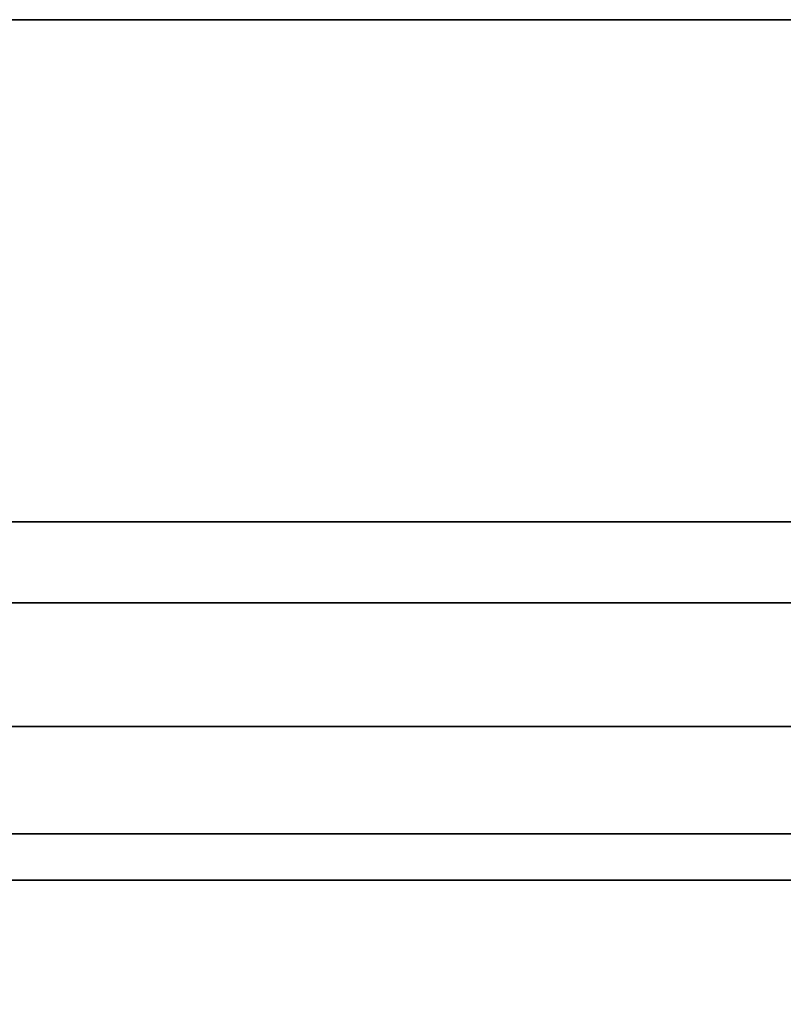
# Model space of a CAD drawing. Header units: millimetres. Extents: x -110 to 110, y -15 to 15.
# Tile 46 of 71: x 16.38 to 23.19, y 5.2 to 13.98. Entities that reach past the tile are written whole.
import ezdxf

# ---------------------------------------------------------------- set-up
doc = ezdxf.new("R2010")
doc.units = ezdxf.units.MM
doc.layers.add('1', color=7, linetype='Continuous', true_color=0xffffff)

msp = doc.modelspace()

# ---------------------------------------------------------------- linework, layer by layer
at = {"layer": '1', "color": 252, "linetype": 'Continuous', "lineweight": 35}
for p, q in [((16, 13.9777, 0.7899), (24.5, 13.9777, 0.7899)), ((16, 13.9777, -0.7899), (24.5, 13.9777, -0.7899)), ((16, 7.6729, -11.7101), (24.5, 7.6729, -11.7101)), ((16, 7.6729, 11.7101), (24.5, 7.6729, 11.7101)), ((16, 6.3048, 12.5), (24.5, 6.3048, 12.5)), ((16, 6.3048, -12.5), (24.5, 6.3048, -12.5))]:
    msp.add_line(p, q, dxfattribs=at)
for points in [[(24.5, 13.9777, -0.7899), (16, 13.9777, -0.7899), (16, 13.9777, 0.7899), (24.5, 13.9777, 0.7899)], [(16, 7.6729, 11.7101), (24.5, 7.6729, 11.7101), (24.5, 13.9777, 0.7899), (16, 13.9777, 0.7899)], [(16, 13.9777, -0.7899), (24.5, 13.9777, -0.7899), (24.5, 7.6729, -11.7101), (16, 7.6729, -11.7101)], [(28.8, 9.5, 0), (15, 9.5, 0), (15, 8.7769, -3.6355), (28.8, 8.7769, -3.6355)], [(28.8, 8.7769, 3.6355), (15, 8.7769, 3.6355), (15, 9.5, 0), (28.8, 9.5, 0)], [(28.8, 8.7769, -3.6355), (15, 8.7769, -3.6355), (15, 6.7175, -6.7175), (28.8, 6.7175, -6.7175)], [(28.8, 6.7175, 6.7175), (15, 6.7175, 6.7175), (15, 8.7769, 3.6355), (28.8, 8.7769, 3.6355)], [(24.5, 7.6729, 11.7101), (16, 7.6729, 11.7101), (16, 6.3048, 12.5), (24.5, 6.3048, 12.5)], [(24.5, 6.3048, -12.5), (16, 6.3048, -12.5), (16, 7.6729, -11.7101), (24.5, 7.6729, -11.7101)], [(28.8, 6.7175, -6.7175), (15, 6.7175, -6.7175), (15, 3.6355, -8.7769), (28.8, 3.6355, -8.7769)], [(28.8, 3.6355, 8.7769), (15, 3.6355, 8.7769), (15, 6.7175, 6.7175), (28.8, 6.7175, 6.7175)], [(16, -6.3048, 12.5), (24.5, -6.3048, 12.5), (24.5, 6.3048, 12.5), (16, 6.3048, 12.5)], [(16, 6.3048, -12.5), (24.5, 6.3048, -12.5), (24.5, -6.3048, -12.5), (16, -6.3048, -12.5)]]:
    msp.add_3dface(points, dxfattribs=at)

doc.saveas('drawing.dxf')
